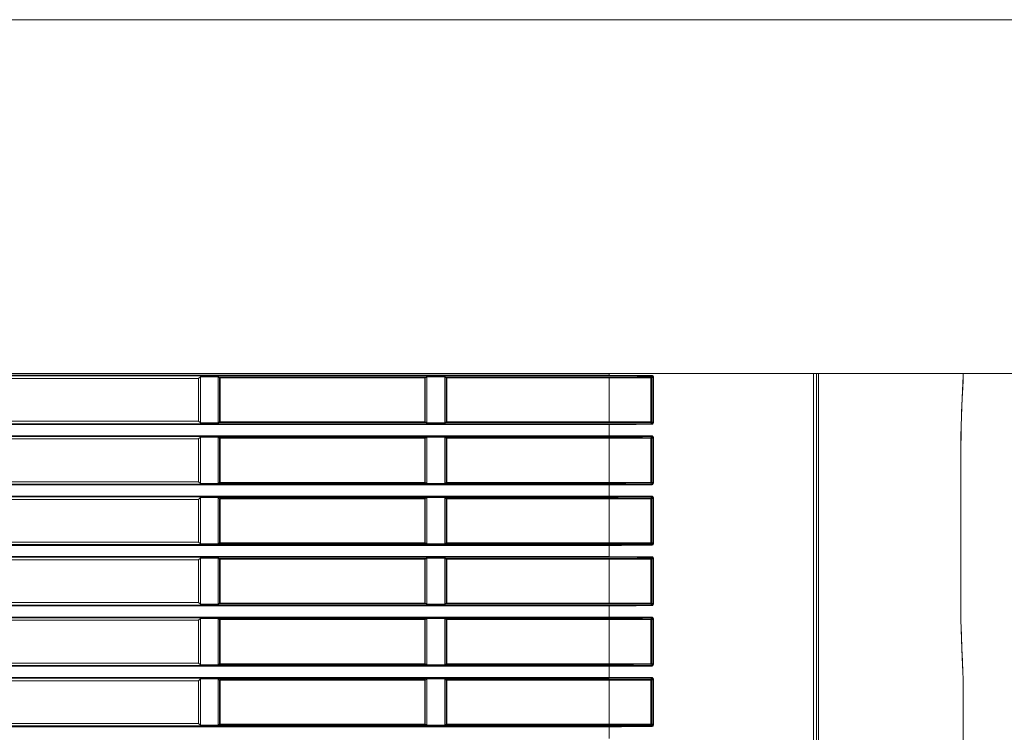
# Model space of a CAD drawing. Header units: millimetres. Extents: x 3925 to 5043, y -86 to 778.
# Tile 103 of 158: x 4699 to 4733, y 288 to 313. Entities that reach past the tile are written whole.
import ezdxf

# ---------------------------------------------------------------- set-up
doc = ezdxf.new("R2010")
doc.units = ezdxf.units.MM
doc.header["$LTSCALE"] = 46.255
for name, color, linetype in [('140-154101-0DXF_CONTINUOUS_LINE', 7, 'CONTINUOUS'), ('H30-LEFT-COVDXF_CONTINUOUS_LINE', 7, 'CONTINUOUS'), ('H30K-REAR-CODXF_CONTINUOUS_LINE', 7, 'CONTINUOUS')]:
    doc.layers.add(name, color=color, linetype=linetype)

msp = doc.modelspace()

# ---------------------------------------------------------------- linework, layer by layer
at = {"layer": '140-154101-0DXF_CONTINUOUS_LINE', "color": 7, "linetype": 'Continuous', "lineweight": 0}
for p, q in [((4655.7174, 312.9307), (4758.2174, 312.9307)), ((4655.7174, 300.4307), (4758.2174, 300.4307))]:
    msp.add_line(p, q, dxfattribs=at)
at = {"layer": 'H30-LEFT-COVDXF_CONTINUOUS_LINE', "color": 7, "linetype": 'Continuous', "lineweight": 0}
for p, q in [((4655.7174, 300.3724), (4719.3424, 300.3724)), ((4655.7174, 300.3475), (4719.3424, 300.3475)), ((4704.8424, 300.2582), (4697.5924, 300.2582)), ((4704.9038, 300.3195), (4704.8424, 300.2582)), ((4704.8424, 300.2582), (4704.8424, 298.7482)), ((4704.9038, 300.3195), (4705.5603, 300.3195)), ((4704.9038, 298.6868), (4704.9038, 300.3195)), ((4705.5341, 300.2957), (4705.5857, 300.2821)), ((4705.5341, 300.2957), (4705.5341, 298.7106)), ((4705.5603, 300.3195), (4705.6084, 300.3069)), ((4705.5857, 300.2821), (4712.8492, 300.2821)), ((4705.5857, 300.2821), (4705.5857, 298.7242)), ((4705.6084, 300.3069), (4705.6056, 300.3065)), ((4712.8265, 300.3069), (4705.6084, 300.3069)), ((4705.6084, 298.6994), (4705.6084, 300.3069)), ((4712.8746, 300.3195), (4712.8265, 300.3069)), ((4712.8265, 298.6994), (4712.8265, 300.3069)), ((4712.9007, 300.2957), (4712.8492, 300.2821)), ((4712.8492, 298.7242), (4712.8492, 300.2821)), ((4712.8746, 300.3195), (4713.5603, 300.3195)), ((4712.9007, 298.7106), (4712.9007, 300.2957)), ((4713.5341, 300.2957), (4713.5857, 300.2821)), ((4713.5341, 300.2957), (4713.5341, 298.7106)), ((4713.5603, 300.3195), (4713.6084, 300.3069)), ((4713.5857, 300.2821), (4719.3424, 300.2821)), ((4713.5857, 300.2821), (4713.5857, 298.7242)), ((4713.6084, 300.3069), (4713.6056, 300.3065)), ((4719.3424, 300.3069), (4713.6084, 300.3069)), ((4713.6084, 298.6994), (4713.6084, 300.3069)), ((4719.3424, 300.4307), (4719.3424, 300.3475)), ((4719.3424, 300.3724), (4720.8567, 300.3663)), ((4719.3424, 300.3069), (4719.3424, 300.2821)), ((4720.8127, 300.2762), (4719.3424, 300.2821)), ((4719.3424, 298.6994), (4719.3424, 300.2821)), ((4720.8392, 300.2762), (4720.8127, 300.2762)), ((4720.8127, 298.7301), (4720.8127, 300.2762)), ((4720.855, 300.3415), (4720.8144, 300.301)), ((4720.8794, 300.3163), (4720.8392, 300.2762)), ((4720.8392, 298.7301), (4720.8392, 300.2762)), ((4720.8794, 300.3163), (4720.9059, 300.3163)), ((4720.8794, 300.3163), (4720.8794, 298.69)), ((4720.9059, 300.3163), (4720.9059, 298.69)), ((4726.5647, 266.2923), (4726.5647, 300.4307)), ((4726.66, 266.2897), (4726.66, 300.4307)), ((4697.5924, 298.7482), (4704.8424, 298.7482)), ((4704.8424, 298.7482), (4704.9038, 298.6868)), ((4705.5341, 298.7106), (4705.5857, 298.7242)), ((4705.5857, 298.7242), (4712.8492, 298.7242)), ((4712.9007, 298.7106), (4712.8492, 298.7242)), ((4713.5341, 298.7106), (4713.5857, 298.7242)), ((4713.5857, 298.7242), (4719.3424, 298.7242)), ((4719.3424, 298.7242), (4720.8127, 298.7301)), ((4720.8392, 298.7301), (4720.8127, 298.7301)), ((4720.8794, 298.69), (4720.8392, 298.7301)), ((4719.3424, 298.6588), (4655.7174, 298.6588)), ((4719.3424, 298.6339), (4655.7174, 298.6339)), ((4705.5603, 298.6868), (4704.9038, 298.6868)), ((4705.5603, 298.6868), (4705.6084, 298.6994)), ((4705.6084, 298.6994), (4712.8265, 298.6994)), ((4712.8265, 298.6994), (4712.8293, 298.6998)), ((4712.8746, 298.6868), (4712.8265, 298.6994)), ((4713.5603, 298.6868), (4712.8746, 298.6868)), ((4713.5603, 298.6868), (4713.6084, 298.6994)), ((4713.6084, 298.6994), (4719.3424, 298.6994)), ((4719.3424, 298.2125), (4719.3424, 298.6588)), ((4720.855, 298.6647), (4720.8144, 298.7053)), ((4720.9059, 298.69), (4720.8794, 298.69)), ((4655.7174, 298.2374), (4719.3424, 298.2374)), ((4655.7174, 298.2125), (4719.3424, 298.2125)), ((4704.8424, 298.1232), (4697.5924, 298.1232)), ((4704.9038, 298.1845), (4704.8424, 298.1232)), ((4704.8424, 298.1232), (4704.8424, 296.6132)), ((4704.9038, 298.1845), (4705.5603, 298.1845)), ((4704.9038, 296.5518), (4704.9038, 298.1845)), ((4705.5341, 298.1607), (4705.5857, 298.1471)), ((4705.5341, 298.1607), (4705.5341, 296.5756)), ((4705.5603, 298.1845), (4705.6084, 298.1719)), ((4705.5857, 298.1471), (4712.8492, 298.1471)), ((4705.5857, 298.1471), (4705.5857, 296.5892)), ((4705.6084, 298.1719), (4705.6056, 298.1715)), ((4712.8265, 298.1719), (4705.6084, 298.1719)), ((4705.6084, 296.5644), (4705.6084, 298.1719)), ((4712.8746, 298.1845), (4712.8265, 298.1719)), ((4712.8265, 296.5644), (4712.8265, 298.1719)), ((4712.9007, 298.1607), (4712.8492, 298.1471)), ((4712.8492, 296.5892), (4712.8492, 298.1471)), ((4712.8746, 298.1845), (4713.5603, 298.1845)), ((4712.9007, 296.5756), (4712.9007, 298.1607)), ((4713.5341, 298.1607), (4713.5857, 298.1471)), ((4713.5341, 298.1607), (4713.5341, 296.5756)), ((4713.5603, 298.1845), (4713.6084, 298.1719)), ((4713.5857, 298.1471), (4719.3424, 298.1471)), ((4713.5857, 298.1471), (4713.5857, 296.5892)), ((4713.6084, 298.1719), (4713.6056, 298.1715)), ((4719.3424, 298.1719), (4713.6084, 298.1719)), ((4713.6084, 296.5644), (4713.6084, 298.1719)), ((4719.3424, 298.2374), (4720.8567, 298.2313)), ((4719.3424, 298.1719), (4719.3424, 298.1471)), ((4720.8127, 298.1412), (4719.3424, 298.1471)), ((4719.3424, 296.5644), (4719.3424, 298.1471)), ((4720.8392, 298.1412), (4720.8127, 298.1412)), ((4720.8127, 296.5951), (4720.8127, 298.1412)), ((4720.855, 298.2065), (4720.8144, 298.166)), ((4720.8794, 298.1813), (4720.8392, 298.1412)), ((4720.8392, 296.5951), (4720.8392, 298.1412)), ((4720.8794, 298.1813), (4720.9059, 298.1813)), ((4720.8794, 298.1813), (4720.8794, 296.555)), ((4720.9059, 298.1813), (4720.9059, 296.555)), ((4719.3424, 296.5238), (4655.7174, 296.5238)), ((4719.3424, 296.4989), (4655.7174, 296.4989)), ((4697.5924, 296.6132), (4704.8424, 296.6132)), ((4704.8424, 296.6132), (4704.9038, 296.5518)), ((4705.5603, 296.5518), (4704.9038, 296.5518)), ((4705.5341, 296.5756), (4705.5857, 296.5892)), ((4705.5603, 296.5518), (4705.6084, 296.5644)), ((4705.5857, 296.5892), (4712.8492, 296.5892)), ((4705.6084, 296.5644), (4712.8265, 296.5644)), ((4712.8265, 296.5644), (4712.8293, 296.5648)), ((4712.8746, 296.5518), (4712.8265, 296.5644)), ((4712.9007, 296.5756), (4712.8492, 296.5892)), ((4713.5603, 296.5518), (4712.8746, 296.5518)), ((4713.5341, 296.5756), (4713.5857, 296.5892)), ((4713.5603, 296.5518), (4713.6084, 296.5644)), ((4713.5857, 296.5892), (4719.3424, 296.5892)), ((4713.6084, 296.5644), (4719.3424, 296.5644)), ((4719.3424, 296.5892), (4720.8127, 296.5951)), ((4719.3424, 296.0775), (4719.3424, 296.5238)), ((4720.8392, 296.5951), (4720.8127, 296.5951)), ((4720.855, 296.5297), (4720.8144, 296.5703)), ((4720.8794, 296.555), (4720.8392, 296.5951)), ((4720.9059, 296.555), (4720.8794, 296.555)), ((4655.7174, 296.1024), (4719.3424, 296.1024)), ((4655.7174, 296.0775), (4719.3424, 296.0775)), ((4704.8424, 295.9882), (4697.5924, 295.9882)), ((4704.9038, 296.0495), (4704.8424, 295.9882)), ((4704.8424, 295.9882), (4704.8424, 294.4782)), ((4704.9038, 296.0495), (4705.5603, 296.0495)), ((4704.9038, 294.4168), (4704.9038, 296.0495)), ((4705.5341, 296.0257), (4705.5857, 296.0121)), ((4705.5341, 296.0257), (4705.5341, 294.4406)), ((4705.5603, 296.0495), (4705.6084, 296.0369)), ((4705.5857, 296.0121), (4712.8492, 296.0121)), ((4705.5857, 296.0121), (4705.5857, 294.4542)), ((4705.6084, 296.0369), (4705.6056, 296.0365)), ((4712.8265, 296.0369), (4705.6084, 296.0369)), ((4705.6084, 294.4294), (4705.6084, 296.0369)), ((4712.8746, 296.0495), (4712.8265, 296.0369)), ((4712.8265, 294.4294), (4712.8265, 296.0369)), ((4712.9007, 296.0257), (4712.8492, 296.0121)), ((4712.8492, 294.4542), (4712.8492, 296.0121)), ((4712.8746, 296.0495), (4713.5603, 296.0495)), ((4712.9007, 294.4406), (4712.9007, 296.0257)), ((4713.5341, 296.0257), (4713.5857, 296.0121)), ((4713.5341, 296.0257), (4713.5341, 294.4406)), ((4713.5603, 296.0495), (4713.6084, 296.0369)), ((4713.5857, 296.0121), (4719.3424, 296.0121)), ((4713.5857, 296.0121), (4713.5857, 294.4542)), ((4713.6084, 296.0369), (4713.6056, 296.0365)), ((4719.3424, 296.0369), (4713.6084, 296.0369)), ((4713.6084, 294.4294), (4713.6084, 296.0369)), ((4719.3424, 296.1024), (4720.8567, 296.0963)), ((4719.3424, 296.0369), (4719.3424, 296.0121)), ((4720.8127, 296.0062), (4719.3424, 296.0121)), ((4719.3424, 294.4294), (4719.3424, 296.0121)), ((4720.8392, 296.0062), (4720.8127, 296.0062)), ((4720.8127, 294.4601), (4720.8127, 296.0062)), ((4720.855, 296.0715), (4720.8144, 296.031)), ((4720.8794, 296.0463), (4720.8392, 296.0062)), ((4720.8392, 294.4601), (4720.8392, 296.0062)), ((4720.8794, 296.0463), (4720.9059, 296.0463)), ((4720.8794, 296.0463), (4720.8794, 294.42)), ((4720.9059, 296.0463), (4720.9059, 294.42)), ((4719.3424, 294.3888), (4655.7174, 294.3888)), ((4719.3424, 294.3639), (4655.7174, 294.3639)), ((4697.5924, 294.4782), (4704.8424, 294.4782)), ((4704.8424, 294.4782), (4704.9038, 294.4168)), ((4705.5603, 294.4168), (4704.9038, 294.4168)), ((4705.5341, 294.4406), (4705.5857, 294.4542)), ((4705.5603, 294.4168), (4705.6084, 294.4294)), ((4705.5857, 294.4542), (4712.8492, 294.4542)), ((4705.6084, 294.4294), (4712.8265, 294.4294)), ((4712.8265, 294.4294), (4712.8293, 294.4298)), ((4712.8746, 294.4168), (4712.8265, 294.4294)), ((4712.9007, 294.4406), (4712.8492, 294.4542)), ((4713.5603, 294.4168), (4712.8746, 294.4168)), ((4713.5341, 294.4406), (4713.5857, 294.4542)), ((4713.5603, 294.4168), (4713.6084, 294.4294)), ((4713.5857, 294.4542), (4719.3424, 294.4542)), ((4713.6084, 294.4294), (4719.3424, 294.4294)), ((4719.3424, 294.4542), (4720.8127, 294.4601)), ((4719.3424, 293.9425), (4719.3424, 294.3888)), ((4720.8392, 294.4601), (4720.8127, 294.4601)), ((4720.855, 294.3947), (4720.8144, 294.4353)), ((4720.8794, 294.42), (4720.8392, 294.4601)), ((4720.9059, 294.42), (4720.8794, 294.42)), ((4655.7174, 293.9674), (4719.3424, 293.9674)), ((4655.7174, 293.9425), (4719.3424, 293.9425)), ((4704.8424, 293.8532), (4697.5924, 293.8532)), ((4704.9038, 293.9145), (4704.8424, 293.8532)), ((4704.8424, 293.8532), (4704.8424, 292.3432)), ((4704.9038, 293.9145), (4705.5603, 293.9145)), ((4704.9038, 292.2818), (4704.9038, 293.9145)), ((4705.5341, 293.8907), (4705.5857, 293.8771)), ((4705.5341, 293.8907), (4705.5341, 292.3056)), ((4705.5603, 293.9145), (4705.6084, 293.9019)), ((4705.5857, 293.8771), (4712.8492, 293.8771)), ((4705.5857, 293.8771), (4705.5857, 292.3192)), ((4705.6084, 293.9019), (4705.6056, 293.9015)), ((4712.8265, 293.9019), (4705.6084, 293.9019)), ((4705.6084, 292.2944), (4705.6084, 293.9019)), ((4712.8746, 293.9145), (4712.8265, 293.9019)), ((4712.8265, 292.2944), (4712.8265, 293.9019)), ((4712.9007, 293.8907), (4712.8492, 293.8771)), ((4712.8492, 292.3192), (4712.8492, 293.8771)), ((4712.8746, 293.9145), (4713.5603, 293.9145)), ((4712.9007, 292.3056), (4712.9007, 293.8907)), ((4713.5341, 293.8907), (4713.5857, 293.8771)), ((4713.5341, 293.8907), (4713.5341, 292.3056)), ((4713.5603, 293.9145), (4713.6084, 293.9019)), ((4713.5857, 293.8771), (4719.3424, 293.8771)), ((4713.5857, 293.8771), (4713.5857, 292.3192)), ((4713.6084, 293.9019), (4713.6056, 293.9015)), ((4719.3424, 293.9019), (4713.6084, 293.9019)), ((4713.6084, 292.2944), (4713.6084, 293.9019)), ((4719.3424, 293.9674), (4720.8567, 293.9613)), ((4719.3424, 293.9019), (4719.3424, 293.8771)), ((4720.8127, 293.8712), (4719.3424, 293.8771)), ((4719.3424, 292.2944), (4719.3424, 293.8771)), ((4720.8392, 293.8712), (4720.8127, 293.8712)), ((4720.8127, 292.3251), (4720.8127, 293.8712)), ((4720.855, 293.9365), (4720.8144, 293.896)), ((4720.8794, 293.9113), (4720.8392, 293.8712)), ((4720.8392, 292.3251), (4720.8392, 293.8712)), ((4720.8794, 293.9113), (4720.9059, 293.9113)), ((4720.8794, 293.9113), (4720.8794, 292.285)), ((4720.9059, 293.9113), (4720.9059, 292.285)), ((4719.3424, 292.2538), (4655.7174, 292.2538)), ((4719.3424, 292.2289), (4655.7174, 292.2289)), ((4697.5924, 292.3432), (4704.8424, 292.3432)), ((4704.8424, 292.3432), (4704.9038, 292.2818)), ((4705.5603, 292.2818), (4704.9038, 292.2818)), ((4705.5341, 292.3056), (4705.5857, 292.3192)), ((4705.5603, 292.2818), (4705.6084, 292.2944)), ((4705.5857, 292.3192), (4712.8492, 292.3192)), ((4705.6084, 292.2944), (4712.8265, 292.2944)), ((4712.8265, 292.2944), (4712.8293, 292.2948)), ((4712.8746, 292.2818), (4712.8265, 292.2944)), ((4712.9007, 292.3056), (4712.8492, 292.3192)), ((4713.5603, 292.2818), (4712.8746, 292.2818)), ((4713.5341, 292.3056), (4713.5857, 292.3192)), ((4713.5603, 292.2818), (4713.6084, 292.2944)), ((4713.5857, 292.3192), (4719.3424, 292.3192)), ((4713.6084, 292.2944), (4719.3424, 292.2944)), ((4719.3424, 292.3192), (4720.8127, 292.3251)), ((4719.3424, 291.8075), (4719.3424, 292.2538)), ((4720.8392, 292.3251), (4720.8127, 292.3251)), ((4720.855, 292.2597), (4720.8144, 292.3003)), ((4720.8794, 292.285), (4720.8392, 292.3251)), ((4720.9059, 292.285), (4720.8794, 292.285)), ((4655.7174, 291.8324), (4719.3424, 291.8324)), ((4655.7174, 291.8075), (4719.3424, 291.8075)), ((4704.9038, 291.7795), (4704.8424, 291.7182)), ((4704.9038, 291.7795), (4705.5603, 291.7795)), ((4704.9038, 290.1468), (4704.9038, 291.7795)), ((4705.5603, 291.7795), (4705.6084, 291.7669)), ((4705.6084, 291.7669), (4705.6056, 291.7665)), ((4712.8265, 291.7669), (4705.6084, 291.7669)), ((4705.6084, 290.1594), (4705.6084, 291.7669)), ((4712.8746, 291.7795), (4712.8265, 291.7669)), ((4712.8265, 290.1594), (4712.8265, 291.7669)), ((4712.8746, 291.7795), (4713.5603, 291.7795)), ((4713.5603, 291.7795), (4713.6084, 291.7669)), ((4713.6084, 291.7669), (4713.6056, 291.7665)), ((4719.3424, 291.7669), (4713.6084, 291.7669)), ((4713.6084, 290.1594), (4713.6084, 291.7669)), ((4719.3424, 291.8324), (4720.8567, 291.8263)), ((4719.3424, 291.7669), (4719.3424, 291.7421)), ((4720.855, 291.8015), (4720.8144, 291.761)), ((4720.8794, 291.7763), (4720.8392, 291.7362)), ((4720.8794, 291.7763), (4720.9059, 291.7763)), ((4720.8794, 291.7763), (4720.8794, 290.15)), ((4720.9059, 291.7763), (4720.9059, 290.15)), ((4704.8424, 291.7182), (4697.5924, 291.7182)), ((4704.8424, 291.7182), (4704.8424, 290.2082)), ((4705.5341, 291.7557), (4705.5857, 291.7421)), ((4705.5341, 291.7557), (4705.5341, 290.1706)), ((4705.5857, 291.7421), (4712.8492, 291.7421)), ((4705.5857, 291.7421), (4705.5857, 290.1842)), ((4712.9007, 291.7557), (4712.8492, 291.7421)), ((4712.8492, 290.1842), (4712.8492, 291.7421)), ((4712.9007, 290.1706), (4712.9007, 291.7557)), ((4713.5341, 291.7557), (4713.5857, 291.7421)), ((4713.5341, 291.7557), (4713.5341, 290.1706)), ((4713.5857, 291.7421), (4719.3424, 291.7421)), ((4713.5857, 291.7421), (4713.5857, 290.1842)), ((4720.8127, 291.7362), (4719.3424, 291.7421)), ((4719.3424, 290.1594), (4719.3424, 291.7421)), ((4720.8392, 291.7362), (4720.8127, 291.7362)), ((4720.8127, 290.1901), (4720.8127, 291.7362)), ((4720.8392, 290.1901), (4720.8392, 291.7362)), ((4719.3424, 290.1188), (4655.7174, 290.1188)), ((4719.3424, 290.0939), (4655.7174, 290.0939)), ((4697.5924, 290.2082), (4704.8424, 290.2082)), ((4704.8424, 290.2082), (4704.9038, 290.1468)), ((4705.5603, 290.1468), (4704.9038, 290.1468)), ((4705.5341, 290.1706), (4705.5857, 290.1842)), ((4705.5603, 290.1468), (4705.6084, 290.1594)), ((4705.5857, 290.1842), (4712.8492, 290.1842)), ((4705.6084, 290.1594), (4712.8265, 290.1594)), ((4712.8265, 290.1594), (4712.8293, 290.1598)), ((4712.8746, 290.1468), (4712.8265, 290.1594)), ((4712.9007, 290.1706), (4712.8492, 290.1842)), ((4713.5603, 290.1468), (4712.8746, 290.1468)), ((4713.5341, 290.1706), (4713.5857, 290.1842)), ((4713.5603, 290.1468), (4713.6084, 290.1594)), ((4713.5857, 290.1842), (4719.3424, 290.1842)), ((4713.6084, 290.1594), (4719.3424, 290.1594)), ((4719.3424, 290.1842), (4720.8127, 290.1901)), ((4719.3424, 289.6725), (4719.3424, 290.1188)), ((4720.8392, 290.1901), (4720.8127, 290.1901)), ((4720.855, 290.1247), (4720.8144, 290.1653)), ((4720.8794, 290.15), (4720.8392, 290.1901)), ((4720.9059, 290.15), (4720.8794, 290.15)), ((4655.7174, 289.6974), (4719.3424, 289.6974)), ((4655.7174, 289.6725), (4719.3424, 289.6725)), ((4719.3424, 289.6974), (4720.8567, 289.6913)), ((4704.8424, 289.5832), (4697.5924, 289.5832)), ((4704.9038, 289.6445), (4704.8424, 289.5832)), ((4704.8424, 289.5832), (4704.8424, 288.0732)), ((4704.9038, 289.6445), (4705.5603, 289.6445)), ((4704.9038, 288.0118), (4704.9038, 289.6445)), ((4705.5341, 289.6207), (4705.5857, 289.6071)), ((4705.5341, 289.6207), (4705.5341, 288.0356)), ((4705.5603, 289.6445), (4705.6084, 289.6319)), ((4705.5857, 289.6071), (4712.8492, 289.6071)), ((4705.5857, 289.6071), (4705.5857, 288.0492)), ((4705.6084, 289.6319), (4705.6056, 289.6315)), ((4712.8265, 289.6319), (4705.6084, 289.6319)), ((4705.6084, 288.0244), (4705.6084, 289.6319)), ((4712.8746, 289.6445), (4712.8265, 289.6319)), ((4712.8265, 288.0244), (4712.8265, 289.6319)), ((4712.9007, 289.6207), (4712.8492, 289.6071)), ((4712.8492, 288.0492), (4712.8492, 289.6071)), ((4712.8746, 289.6445), (4713.5603, 289.6445)), ((4712.9007, 288.0356), (4712.9007, 289.6207)), ((4713.5341, 289.6207), (4713.5857, 289.6071)), ((4713.5341, 289.6207), (4713.5341, 288.0356)), ((4713.5603, 289.6445), (4713.6084, 289.6319)), ((4713.5857, 289.6071), (4719.3424, 289.6071)), ((4713.5857, 289.6071), (4713.5857, 288.0492)), ((4713.6084, 289.6319), (4713.6056, 289.6315)), ((4719.3424, 289.6319), (4713.6084, 289.6319)), ((4713.6084, 288.0244), (4713.6084, 289.6319)), ((4719.3424, 289.6319), (4719.3424, 289.6071)), ((4720.8127, 289.6012), (4719.3424, 289.6071)), ((4719.3424, 288.0244), (4719.3424, 289.6071)), ((4720.8392, 289.6012), (4720.8127, 289.6012)), ((4720.8127, 288.0551), (4720.8127, 289.6012)), ((4720.855, 289.6665), (4720.8144, 289.626)), ((4720.8794, 289.6413), (4720.8392, 289.6012)), ((4720.8392, 288.0551), (4720.8392, 289.6012)), ((4720.8794, 289.6413), (4720.9059, 289.6413)), ((4720.8794, 289.6413), (4720.8794, 288.015)), ((4720.9059, 289.6413), (4720.9059, 288.015)), ((4719.3424, 287.9838), (4655.7174, 287.9838)), ((4719.3424, 287.9589), (4655.7174, 287.9589)), ((4697.5924, 288.0732), (4704.8424, 288.0732)), ((4704.8424, 288.0732), (4704.9038, 288.0118)), ((4705.5603, 288.0118), (4704.9038, 288.0118)), ((4705.5341, 288.0356), (4705.5857, 288.0492)), ((4705.5603, 288.0118), (4705.6084, 288.0244)), ((4705.5857, 288.0492), (4712.8492, 288.0492)), ((4705.6084, 288.0244), (4712.8265, 288.0244)), ((4712.8265, 288.0244), (4712.8293, 288.0248)), ((4712.8746, 288.0118), (4712.8265, 288.0244)), ((4712.9007, 288.0356), (4712.8492, 288.0492)), ((4713.5603, 288.0118), (4712.8746, 288.0118)), ((4713.5341, 288.0356), (4713.5857, 288.0492)), ((4713.5603, 288.0118), (4713.6084, 288.0244)), ((4713.5857, 288.0492), (4719.3424, 288.0492)), ((4713.6084, 288.0244), (4719.3424, 288.0244)), ((4719.3424, 288.0492), (4720.8127, 288.0551)), ((4719.3424, 287.5375), (4719.3424, 287.9838)), ((4720.8392, 288.0551), (4720.8127, 288.0551)), ((4720.855, 287.9897), (4720.8144, 288.0303)), ((4720.8794, 288.015), (4720.8392, 288.0551)), ((4720.9059, 288.015), (4720.8794, 288.015))]:
    msp.add_line(p, q, dxfattribs=at)
for points in [[(4705.5953, 300.3016), (4705.5891, 300.294), (4705.5857, 300.2821)], [(4705.6056, 300.3065), (4705.5973, 300.3031), (4705.5953, 300.3016)], [(4712.8492, 300.2821), (4712.8458, 300.2941), (4712.8375, 300.3032), (4712.8265, 300.3069)], [(4713.5953, 300.3016), (4713.5891, 300.294), (4713.5857, 300.2821)], [(4713.6056, 300.3065), (4713.5973, 300.3031), (4713.5953, 300.3016)], [(4719.3424, 300.3475), (4719.8382, 300.3469), (4720.3346, 300.345), (4720.855, 300.3415)], [(4720.8144, 300.301), (4720.5156, 300.3032), (4720.2336, 300.3047), (4719.9525, 300.3059), (4719.6586, 300.3066), (4719.3424, 300.3069)], [(4720.8144, 300.301), (4720.8136, 300.2968), (4720.813, 300.2879), (4720.8127, 300.2762)], [(4720.8392, 300.2762), (4720.8358, 300.2885), (4720.8267, 300.2975), (4720.8144, 300.301)], [(4720.8566, 300.3664), (4720.8564, 300.3548), (4720.8558, 300.3458), (4720.855, 300.3416)], [(4720.855, 300.3416), (4720.8659, 300.339), (4720.8748, 300.3312), (4720.8794, 300.3163)], [(4720.8567, 300.3663), (4720.8784, 300.3611), (4720.8964, 300.3458), (4720.9059, 300.3163)], [(4705.5857, 298.7242), (4705.5891, 298.7122), (4705.5974, 298.7031), (4705.6084, 298.6994)], [(4712.8396, 298.7047), (4712.8458, 298.7123), (4712.8492, 298.7242)], [(4713.5857, 298.7242), (4713.5891, 298.7122), (4713.5974, 298.7031), (4713.6084, 298.6994)], [(4720.8144, 298.7053), (4720.8136, 298.7095), (4720.813, 298.7184), (4720.8127, 298.7301)], [(4720.8144, 298.7053), (4720.8267, 298.7088), (4720.8358, 298.7178), (4720.8392, 298.7301)], [(4712.8293, 298.6998), (4712.8376, 298.7032), (4712.8396, 298.7047)], [(4719.3424, 298.6994), (4719.6427, 298.6997), (4719.9251, 298.7003), (4720.2061, 298.7014), (4720.4996, 298.703), (4720.8144, 298.7053)], [(4720.855, 298.6647), (4720.294, 298.6611), (4719.7832, 298.6592), (4719.3424, 298.6588)], [(4720.8566, 298.6399), (4720.295, 298.6363), (4719.7836, 298.6344), (4719.3424, 298.6339)], [(4720.8794, 298.69), (4720.8771, 298.6789), (4720.8696, 298.6697), (4720.855, 298.6648)], [(4720.855, 298.6648), (4720.8558, 298.6605), (4720.8564, 298.6515), (4720.8566, 298.6399)], [(4720.9059, 298.69), (4720.901, 298.6682), (4720.8859, 298.6498), (4720.8566, 298.6399)], [(4705.5953, 298.1666), (4705.5891, 298.159), (4705.5857, 298.1471)], [(4705.6056, 298.1715), (4705.5973, 298.1681), (4705.5953, 298.1666)], [(4712.8492, 298.1471), (4712.8458, 298.1591), (4712.8375, 298.1682), (4712.8265, 298.1719)], [(4713.5953, 298.1666), (4713.5891, 298.159), (4713.5857, 298.1471)], [(4713.6056, 298.1715), (4713.5973, 298.1681), (4713.5953, 298.1666)], [(4719.3424, 298.2125), (4719.8382, 298.2119), (4720.3346, 298.21), (4720.855, 298.2065)], [(4720.8144, 298.166), (4720.5156, 298.1682), (4720.2336, 298.1697), (4719.9525, 298.1709), (4719.6586, 298.1716), (4719.3424, 298.1719)], [(4720.8144, 298.166), (4720.8136, 298.1618), (4720.813, 298.1529), (4720.8127, 298.1412)], [(4720.8392, 298.1412), (4720.8358, 298.1535), (4720.8267, 298.1625), (4720.8144, 298.166)], [(4720.8566, 298.2314), (4720.8564, 298.2198), (4720.8558, 298.2108), (4720.855, 298.2066)], [(4720.855, 298.2066), (4720.8659, 298.204), (4720.8748, 298.1962), (4720.8794, 298.1813)], [(4720.8567, 298.2313), (4720.8784, 298.2261), (4720.8964, 298.2108), (4720.9059, 298.1813)], [(4705.5857, 296.5892), (4705.5891, 296.5772), (4705.5974, 296.5681), (4705.6084, 296.5644)], [(4712.8293, 296.5648), (4712.8376, 296.5682), (4712.8396, 296.5697)], [(4712.8396, 296.5697), (4712.8458, 296.5773), (4712.8492, 296.5892)], [(4713.5857, 296.5892), (4713.5891, 296.5772), (4713.5974, 296.5681), (4713.6084, 296.5644)], [(4719.3424, 296.5644), (4719.6427, 296.5647), (4719.9251, 296.5653), (4720.2061, 296.5664), (4720.4996, 296.568), (4720.8144, 296.5703)], [(4720.855, 296.5297), (4720.294, 296.5261), (4719.7832, 296.5242), (4719.3424, 296.5238)], [(4720.8566, 296.5049), (4720.295, 296.5013), (4719.7836, 296.4994), (4719.3424, 296.4989)], [(4720.8144, 296.5703), (4720.8136, 296.5745), (4720.813, 296.5834), (4720.8127, 296.5951)], [(4720.8144, 296.5703), (4720.8267, 296.5738), (4720.8358, 296.5828), (4720.8392, 296.5951)], [(4720.8794, 296.555), (4720.8771, 296.5439), (4720.8696, 296.5347), (4720.855, 296.5298)], [(4720.855, 296.5298), (4720.8558, 296.5255), (4720.8564, 296.5165), (4720.8566, 296.5049)], [(4720.9059, 296.555), (4720.901, 296.5332), (4720.8859, 296.5148), (4720.8566, 296.5049)], [(4705.5953, 296.0316), (4705.5891, 296.024), (4705.5857, 296.0121)], [(4705.6056, 296.0365), (4705.5973, 296.0331), (4705.5953, 296.0316)], [(4712.8492, 296.0121), (4712.8458, 296.0241), (4712.8375, 296.0332), (4712.8265, 296.0369)], [(4713.5953, 296.0316), (4713.5891, 296.024), (4713.5857, 296.0121)], [(4713.6056, 296.0365), (4713.5973, 296.0331), (4713.5953, 296.0316)], [(4719.3424, 296.0775), (4719.8382, 296.0769), (4720.3346, 296.075), (4720.855, 296.0715)], [(4720.8144, 296.031), (4720.5156, 296.0332), (4720.2336, 296.0347), (4719.9525, 296.0359), (4719.6586, 296.0366), (4719.3424, 296.0369)], [(4720.8144, 296.031), (4720.8136, 296.0268), (4720.813, 296.0179), (4720.8127, 296.0062)], [(4720.8392, 296.0062), (4720.8358, 296.0185), (4720.8267, 296.0275), (4720.8144, 296.031)], [(4720.8566, 296.0964), (4720.8564, 296.0848), (4720.8558, 296.0758), (4720.855, 296.0716)], [(4720.855, 296.0716), (4720.8659, 296.069), (4720.8748, 296.0612), (4720.8794, 296.0463)], [(4720.8567, 296.0963), (4720.8784, 296.0911), (4720.8964, 296.0758), (4720.9059, 296.0463)], [(4705.5857, 294.4542), (4705.5891, 294.4422), (4705.5974, 294.4331), (4705.6084, 294.4294)], [(4712.8293, 294.4298), (4712.8376, 294.4332), (4712.8396, 294.4347)], [(4712.8396, 294.4347), (4712.8458, 294.4423), (4712.8492, 294.4542)], [(4713.5857, 294.4542), (4713.5891, 294.4422), (4713.5974, 294.4331), (4713.6084, 294.4294)], [(4719.3424, 294.4294), (4719.6427, 294.4297), (4719.9251, 294.4303), (4720.2061, 294.4314), (4720.4996, 294.433), (4720.8144, 294.4353)], [(4720.855, 294.3947), (4720.294, 294.3911), (4719.7832, 294.3892), (4719.3424, 294.3888)], [(4720.8566, 294.3699), (4720.295, 294.3663), (4719.7836, 294.3644), (4719.3424, 294.3639)], [(4720.8144, 294.4353), (4720.8136, 294.4395), (4720.813, 294.4484), (4720.8127, 294.4601)], [(4720.8144, 294.4353), (4720.8267, 294.4388), (4720.8358, 294.4478), (4720.8392, 294.4601)], [(4720.8794, 294.42), (4720.8771, 294.4089), (4720.8696, 294.3997), (4720.855, 294.3948)], [(4720.855, 294.3948), (4720.8558, 294.3905), (4720.8564, 294.3815), (4720.8566, 294.3699)], [(4720.9059, 294.42), (4720.901, 294.3982), (4720.8859, 294.3798), (4720.8566, 294.3699)], [(4705.5953, 293.8966), (4705.5891, 293.889), (4705.5857, 293.8771)], [(4705.6056, 293.9015), (4705.5973, 293.8981), (4705.5953, 293.8966)], [(4712.8492, 293.8771), (4712.8458, 293.8891), (4712.8375, 293.8982), (4712.8265, 293.9019)], [(4713.5953, 293.8966), (4713.5891, 293.889), (4713.5857, 293.8771)], [(4713.6056, 293.9015), (4713.5973, 293.8981), (4713.5953, 293.8966)], [(4719.3424, 293.9425), (4719.8382, 293.9419), (4720.3346, 293.94), (4720.855, 293.9365)], [(4720.8144, 293.896), (4720.5156, 293.8982), (4720.2336, 293.8997), (4719.9525, 293.9009), (4719.6586, 293.9016), (4719.3424, 293.9019)], [(4720.8144, 293.896), (4720.8136, 293.8918), (4720.813, 293.8829), (4720.8127, 293.8712)], [(4720.8392, 293.8712), (4720.8358, 293.8835), (4720.8267, 293.8925), (4720.8144, 293.896)], [(4720.8566, 293.9614), (4720.8564, 293.9498), (4720.8558, 293.9408), (4720.855, 293.9366)], [(4720.855, 293.9366), (4720.8659, 293.934), (4720.8748, 293.9262), (4720.8794, 293.9113)], [(4720.8567, 293.9613), (4720.8784, 293.9561), (4720.8964, 293.9408), (4720.9059, 293.9113)], [(4705.5857, 292.3192), (4705.5891, 292.3072), (4705.5974, 292.2981), (4705.6084, 292.2944)], [(4712.8293, 292.2948), (4712.8376, 292.2982), (4712.8396, 292.2997)], [(4712.8396, 292.2997), (4712.8458, 292.3073), (4712.8492, 292.3192)], [(4713.5857, 292.3192), (4713.5891, 292.3072), (4713.5974, 292.2981), (4713.6084, 292.2944)], [(4719.3424, 292.2944), (4719.6427, 292.2947), (4719.9251, 292.2953), (4720.2061, 292.2964), (4720.4996, 292.298), (4720.8144, 292.3003)], [(4720.855, 292.2597), (4720.294, 292.2561), (4719.7832, 292.2542), (4719.3424, 292.2538)], [(4720.8566, 292.2349), (4720.295, 292.2313), (4719.7836, 292.2294), (4719.3424, 292.2289)], [(4720.8144, 292.3003), (4720.8136, 292.3045), (4720.813, 292.3134), (4720.8127, 292.3251)], [(4720.8144, 292.3003), (4720.8267, 292.3038), (4720.8358, 292.3128), (4720.8392, 292.3251)], [(4720.8794, 292.285), (4720.8771, 292.2739), (4720.8696, 292.2647), (4720.855, 292.2598)], [(4720.855, 292.2598), (4720.8558, 292.2555), (4720.8564, 292.2465), (4720.8566, 292.2349)], [(4720.9059, 292.285), (4720.901, 292.2632), (4720.8859, 292.2448), (4720.8566, 292.2349)], [(4705.5953, 291.7616), (4705.5891, 291.754), (4705.5857, 291.7421)], [(4705.6056, 291.7665), (4705.5973, 291.7631), (4705.5953, 291.7616)], [(4712.8492, 291.7421), (4712.8458, 291.7541), (4712.8375, 291.7632), (4712.8265, 291.7669)], [(4713.5953, 291.7616), (4713.5891, 291.754), (4713.5857, 291.7421)], [(4713.6056, 291.7665), (4713.5973, 291.7631), (4713.5953, 291.7616)], [(4719.3424, 291.8075), (4719.8382, 291.8069), (4720.3346, 291.805), (4720.855, 291.8015)], [(4720.8144, 291.761), (4720.5156, 291.7632), (4720.2336, 291.7647), (4719.9525, 291.7659), (4719.6586, 291.7666), (4719.3424, 291.7669)], [(4720.8144, 291.761), (4720.8136, 291.7568), (4720.813, 291.7479), (4720.8127, 291.7362)], [(4720.8392, 291.7362), (4720.8358, 291.7485), (4720.8267, 291.7575), (4720.8144, 291.761)], [(4720.8566, 291.8264), (4720.8564, 291.8148), (4720.8558, 291.8058), (4720.855, 291.8016)], [(4720.855, 291.8016), (4720.8659, 291.799), (4720.8748, 291.7912), (4720.8794, 291.7763)], [(4720.8567, 291.8263), (4720.8784, 291.8211), (4720.8964, 291.8058), (4720.9059, 291.7763)], [(4705.5857, 290.1842), (4705.5891, 290.1722), (4705.5974, 290.1631), (4705.6084, 290.1594)], [(4712.8293, 290.1598), (4712.8376, 290.1632), (4712.8396, 290.1647)], [(4712.8396, 290.1647), (4712.8458, 290.1723), (4712.8492, 290.1842)], [(4713.5857, 290.1842), (4713.5891, 290.1722), (4713.5974, 290.1631), (4713.6084, 290.1594)], [(4719.3424, 290.1594), (4719.6427, 290.1597), (4719.9251, 290.1603), (4720.2061, 290.1614), (4720.4996, 290.163), (4720.8144, 290.1653)], [(4720.855, 290.1247), (4720.294, 290.1211), (4719.7832, 290.1192), (4719.3424, 290.1188)], [(4720.8566, 290.0999), (4720.295, 290.0963), (4719.7836, 290.0944), (4719.3424, 290.0939)], [(4720.8144, 290.1653), (4720.8136, 290.1695), (4720.813, 290.1784), (4720.8127, 290.1901)], [(4720.8144, 290.1653), (4720.8267, 290.1688), (4720.8358, 290.1778), (4720.8392, 290.1901)], [(4720.8794, 290.15), (4720.8771, 290.1389), (4720.8696, 290.1297), (4720.855, 290.1248)], [(4720.855, 290.1248), (4720.8558, 290.1205), (4720.8564, 290.1115), (4720.8566, 290.0999)], [(4720.9059, 290.15), (4720.901, 290.1282), (4720.8859, 290.1098), (4720.8566, 290.0999)], [(4719.3424, 289.6725), (4719.8382, 289.6719), (4720.3346, 289.67), (4720.855, 289.6665)], [(4720.8566, 289.6914), (4720.8564, 289.6798), (4720.8558, 289.6708), (4720.855, 289.6666)], [(4720.8567, 289.6913), (4720.8784, 289.6861), (4720.8964, 289.6708), (4720.9059, 289.6413)], [(4705.5953, 289.6266), (4705.5891, 289.619), (4705.5857, 289.6071)], [(4705.6056, 289.6315), (4705.5973, 289.6281), (4705.5953, 289.6266)], [(4712.8492, 289.6071), (4712.8458, 289.6191), (4712.8375, 289.6282), (4712.8265, 289.6319)], [(4713.5953, 289.6266), (4713.5891, 289.619), (4713.5857, 289.6071)], [(4713.6056, 289.6315), (4713.5973, 289.6281), (4713.5953, 289.6266)], [(4720.8144, 289.626), (4720.5156, 289.6282), (4720.2336, 289.6297), (4719.9525, 289.6309), (4719.6586, 289.6316), (4719.3424, 289.6319)], [(4720.8144, 289.626), (4720.8136, 289.6218), (4720.813, 289.6129), (4720.8127, 289.6012)], [(4720.8392, 289.6012), (4720.8358, 289.6135), (4720.8267, 289.6225), (4720.8144, 289.626)], [(4720.855, 289.6666), (4720.8659, 289.664), (4720.8748, 289.6562), (4720.8794, 289.6413)], [(4705.5857, 288.0492), (4705.5891, 288.0372), (4705.5974, 288.0281), (4705.6084, 288.0244)], [(4712.8293, 288.0248), (4712.8376, 288.0282), (4712.8396, 288.0297)], [(4712.8396, 288.0297), (4712.8458, 288.0373), (4712.8492, 288.0492)], [(4713.5857, 288.0492), (4713.5891, 288.0372), (4713.5974, 288.0281), (4713.6084, 288.0244)], [(4719.3424, 288.0244), (4719.6427, 288.0247), (4719.9251, 288.0253), (4720.2061, 288.0264), (4720.4996, 288.028), (4720.8144, 288.0303)], [(4720.855, 287.9897), (4720.294, 287.9861), (4719.7832, 287.9842), (4719.3424, 287.9838)], [(4720.8566, 287.9649), (4720.295, 287.9613), (4719.7836, 287.9594), (4719.3424, 287.9589)], [(4720.8144, 288.0303), (4720.8136, 288.0345), (4720.813, 288.0434), (4720.8127, 288.0551)], [(4720.8144, 288.0303), (4720.8267, 288.0338), (4720.8358, 288.0428), (4720.8392, 288.0551)], [(4720.8794, 288.015), (4720.8771, 288.0039), (4720.8696, 287.9947), (4720.855, 287.9898)], [(4720.855, 287.9898), (4720.8558, 287.9855), (4720.8564, 287.9765), (4720.8566, 287.9649)], [(4720.9059, 288.015), (4720.901, 287.9932), (4720.8859, 287.9748), (4720.8566, 287.9649)]]:
    msp.add_lwpolyline(points, dxfattribs=at)
for centre, major_axis, start_param, end_param in [((4705.5617, 300.2944), (0.0268, -0.0071), 1.8551983, 3.3744676), ((4712.8731, 300.2944), (0.0268, 0.0071), -0.232875, 1.2863943), ((4713.5617, 300.2944), (0.0268, -0.0071), 1.8551983, 3.3744676), ((4705.5617, 298.7119), (0.0268, 0.0071), 2.9087177, 4.427987), ((4712.8731, 298.7119), (0.0268, -0.0071), -1.2863943, 0.232875), ((4713.5617, 298.7119), (0.0268, 0.0071), 2.9087177, 4.427987), ((4705.5617, 298.1594), (0.0268, -0.0071), 1.8551983, 3.3744676), ((4712.8731, 298.1594), (0.0268, 0.0071), -0.232875, 1.2863943), ((4713.5617, 298.1594), (0.0268, -0.0071), 1.8551983, 3.3744676), ((4705.5617, 296.5769), (0.0268, 0.0071), 2.9087177, 4.427987), ((4712.8731, 296.5769), (0.0268, -0.0071), -1.2863943, 0.232875), ((4713.5617, 296.5769), (0.0268, 0.0071), 2.9087177, 4.427987), ((4705.5617, 296.0244), (0.0268, -0.0071), 1.8551983, 3.3744676), ((4712.8731, 296.0244), (0.0268, 0.0071), -0.232875, 1.2863943), ((4713.5617, 296.0244), (0.0268, -0.0071), 1.8551983, 3.3744676), ((4705.5617, 294.4419), (0.0268, 0.0071), 2.9087177, 4.427987), ((4712.8731, 294.4419), (0.0268, -0.0071), -1.2863943, 0.232875), ((4713.5617, 294.4419), (0.0268, 0.0071), 2.9087177, 4.427987), ((4705.5617, 293.8894), (0.0268, -0.0071), 1.8551983, 3.3744676), ((4712.8731, 293.8894), (0.0268, 0.0071), -0.232875, 1.2863943), ((4713.5617, 293.8894), (0.0268, -0.0071), 1.8551983, 3.3744676), ((4705.5617, 292.3069), (0.0268, 0.0071), 2.9087177, 4.427987), ((4712.8731, 292.3069), (0.0268, -0.0071), -1.2863943, 0.232875), ((4713.5617, 292.3069), (0.0268, 0.0071), 2.9087177, 4.427987), ((4705.5617, 291.7544), (0.0268, -0.0071), 1.8551983, 3.3744676), ((4712.8731, 291.7544), (0.0268, 0.0071), -0.232875, 1.2863943), ((4713.5617, 291.7544), (0.0268, -0.0071), 1.8551983, 3.3744676), ((4705.5617, 290.1719), (0.0268, 0.0071), 2.9087177, 4.427987), ((4712.8731, 290.1719), (0.0268, -0.0071), -1.2863943, 0.232875), ((4713.5617, 290.1719), (0.0268, 0.0071), 2.9087177, 4.427987), ((4705.5617, 289.6194), (0.0268, -0.0071), 1.8551983, 3.3744676), ((4712.8731, 289.6194), (0.0268, 0.0071), -0.232875, 1.2863943), ((4713.5617, 289.6194), (0.0268, -0.0071), 1.8551983, 3.3744676), ((4705.5617, 288.0369), (0.0268, 0.0071), 2.9087177, 4.427987), ((4712.8731, 288.0369), (0.0268, -0.0071), -1.2863943, 0.232875), ((4713.5617, 288.0369), (0.0268, 0.0071), 2.9087177, 4.427987)]:
    msp.add_ellipse(centre, major_axis=major_axis, ratio=0.9007478, start_param=start_param, end_param=end_param, dxfattribs=at)
at = {"layer": 'H30K-REAR-CODXF_CONTINUOUS_LINE', "color": 7, "linetype": 'Continuous', "lineweight": 0}
for p, q in [((4726.7399, 300.4307), (4726.7399, 266.2767)), ((4731.8423, 300.3347), (4731.8424, 300.3647)), ((4731.8424, 300.4307), (4731.8424, 300.3647)), ((4731.7616, 297.6807), (4731.7626, 297.6807)), ((4731.7616, 292.3057), (4731.7616, 297.6807)), ((4731.7626, 292.3057), (4731.7626, 297.6807)), ((4731.7616, 292.3057), (4731.7626, 292.3057)), ((4731.8424, 289.6216), (4731.8423, 289.6479)), ((4731.8424, 289.6216), (4731.8424, 266.2772))]:
    msp.add_line(p, q, dxfattribs=at)
for points in [[(4731.7616, 297.6807), (4731.7703, 298.4325), (4731.7898, 299.0596), (4731.8112, 299.5546), (4731.8285, 299.9258), (4731.8391, 300.1898), (4731.8423, 300.3347)], [(4731.7626, 297.6807), (4731.7668, 298.2082), (4731.7857, 298.9292), (4731.8125, 299.5706), (4731.8356, 300.0871), (4731.8423, 300.334)], [(4731.8423, 289.6479), (4731.836, 289.8829), (4731.8187, 290.271), (4731.7982, 290.7204), (4731.7803, 291.1916), (4731.7672, 291.7062), (4731.7616, 292.3057)], [(4731.8423, 289.6476), (4731.836, 289.8902), (4731.8132, 290.4026), (4731.7864, 291.0394), (4731.7672, 291.7574), (4731.7626, 292.3057)]]:
    msp.add_lwpolyline(points, dxfattribs=at)

doc.saveas('drawing.dxf')
